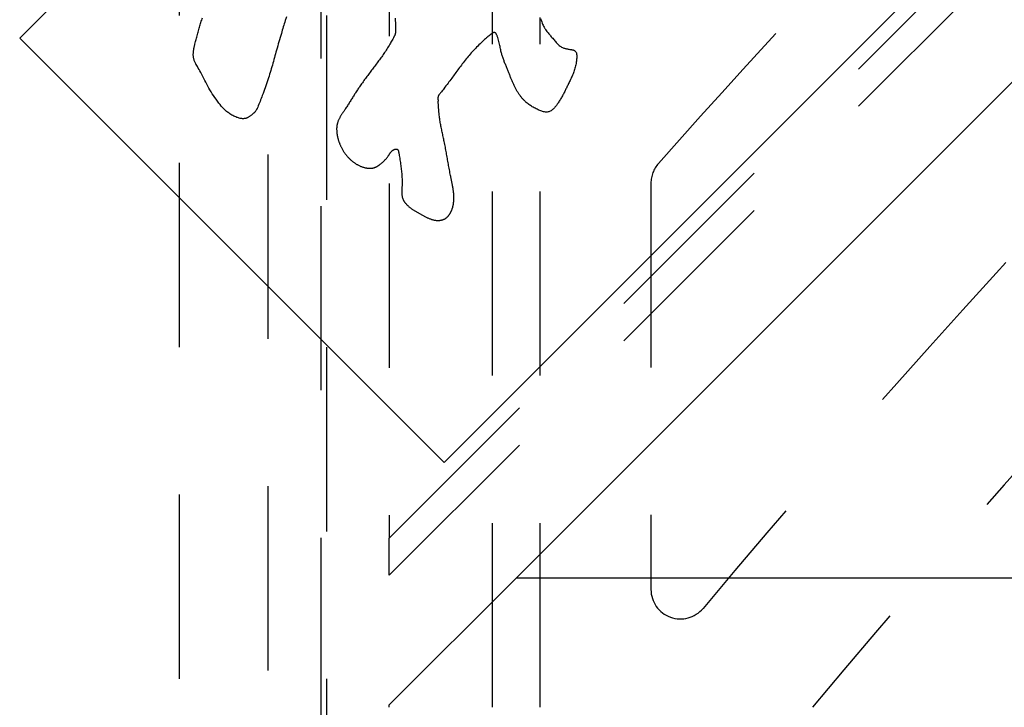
# Model space of a CAD drawing. Extents: x 3.3 to 34.5, y 1 to 22.4.
# Tile 6 of 34: x 4.153 to 4.821, y 11.569 to 12.035. Entities that reach past the tile are written whole.
import ezdxf

# ---------------------------------------------------------------- set-up
doc = ezdxf.new("R2010")
doc.units = 0
doc.linetypes.add('HIDDEN', pattern=[0.1875, 0.125, -0.0625])
doc.layers.add('ACSRY', color=30, linetype='CONTINUOUS')

msp = doc.modelspace()

# ---------------------------------------------------------------- linework, layer by layer
at = {"layer": 'ACSRY', "color": 30, "linetype": 'HIDDEN'}
for p, q in [((4.32182, 1.46864), (4.32182, 13.06684)), ((4.40395, 13.04897), (4.40395, 11.68338)), ((4.26166, 1.68795), (4.26166, 12.84753)), ((4.3575, 12.80863), (4.3575, 1.72685)), ((4.36153, 1.78782), (4.36153, 12.74766)), ((4.40395, 11.68338), (5.45371, 12.73314)), ((4.474, 11.56856), (4.474, 12.73272)), ((4.40395, 11.6581), (5.45371, 12.70786)), ((4.50637, 11.56856), (4.50637, 12.03658)), ((4.58145, 11.92419), (4.58145, 11.64853)), ((4.40395, 11.6581), (4.40395, 11.68338)), ((4.40395, 11.57024), (4.48995, 11.65624))]:
    msp.add_line(p, q, dxfattribs=at)
at = {"layer": 'ACSRY', "color": 30, "linetype": 'CONTINUOUS'}
for p, q in [((4.15333, 12.02248), (5.08671, 12.95586)), ((5.3745, 12.66807), (4.44112, 11.73469)), ((4.48995, 11.65624), (4.98027, 12.14656)), ((4.44112, 11.73469), (4.15333, 12.02248)), ((15.27895, 11.65624), (4.48995, 11.65624)), ((4.40395, 11.56856), (4.40395, 11.57024))]:
    msp.add_line(p, q, dxfattribs=at)
for points in [[(4.40638, 12.0558, 0.000012), (4.40664, 12.05266, -0.000087)], [(4.33425, 12.03693, 0.022017), (4.33348, 12.0345, 0.010048), (4.33082, 12.02576, 0.001976), (4.3275, 12.01438, 0.004136), (4.3247, 12.00421, 0.001124), (4.32172, 11.99429, -0.013035), (4.31786, 11.98361, -0.010192), (4.31477, 11.97568, -0.00393), (4.31402, 11.97386, -0.020359), (4.31433, 11.97474, -0.000127), (4.31423, 11.97462), (4.31384, 11.97382, -0.004321), (4.31354, 11.97331, -0.036189), (4.31327, 11.97297, -0.025027), (4.31292, 11.97257, -0.003404), (4.31252, 11.97214, -0.013201), (4.3121, 11.97174, -0.015784), (4.31167, 11.97137, -0.007678), (4.31124, 11.97101, -0.00311), (4.31075, 11.97061, -0.00106), (4.31014, 11.97012, -0.003053), (4.30947, 11.96961, -0.009221), (4.30881, 11.96915, -0.013352), (4.30815, 11.96874, -0.014391), (4.30747, 11.9684, -0.027592), (4.30667, 11.96812, -0.042482), (4.30564, 11.96795, -0.033956), (4.30449, 11.9679, -0.033862), (4.30334, 11.96802, -0.033077), (4.30221, 11.96826, -0.022128), (4.3011, 11.9686, -0.018081), (4.29992, 11.96904, -0.016396), (4.29859, 11.96964, -0.015793), (4.29722, 11.97038, -0.021965), (4.29592, 11.97124, -0.015422), (4.29477, 11.97202, 0.008973), (4.29368, 11.97275, -0.030366), (4.2918, 11.97457, -0.039084), (4.28845, 11.97852, -0.015993), (4.28471, 11.98359, -0.021258), (4.28168, 11.9887, -0.023421), (4.27895, 11.99391, -0.002578), (4.27608, 11.99925, 0.004771), (4.27385, 12.00325, 0.002757), (4.27305, 12.00463, 0.008653), (4.2729, 12.00486, -0.007002), (4.27254, 12.00553, -0.009913), (4.27205, 12.0065, -0.011902), (4.27169, 12.00738, -0.022482), (4.27144, 12.0082, -0.023446), (4.27126, 12.00907, -0.01916), (4.27114, 12.00997, -0.018468), (4.27109, 12.01087, -0.017208), (4.27109, 12.01178, -0.013833), (4.27114, 12.01269, -0.012088), (4.27123, 12.01362, -0.010857), (4.27137, 12.0146, -0.009262), (4.27154, 12.01559, -0.008366), (4.27175, 12.01659, -0.006539), (4.27197, 12.01753, -0.003241), (4.27221, 12.01852, -0.003994), (4.27264, 12.02021, -0.002749), (4.27343, 12.02318, -0.00143), (4.2744, 12.0267, -0.002263), (4.27534, 12.03002, -0.002862), (4.27627, 12.03316, -0.00166), (4.27726, 12.03642, -0.002203)], [(4.40796, 12.03606, -0.000699), (4.40803, 12.03509, -0.001187), (4.40808, 12.03415, -0.001613), (4.40813, 12.03323, -0.001674), (4.40817, 12.03231, -0.001897), (4.40821, 12.03137, -0.002365), (4.40824, 12.03041, -0.00234), (4.40825, 12.0295, -0.002452), (4.40826, 12.02873, -0.002481), (4.40826, 12.02818, -0.001555), (4.40826, 12.02789, -0.002342), (4.40825, 12.0277, -0.003341), (4.40825, 12.02748, -0.001597), (4.40824, 12.02723, -0.003408), (4.40823, 12.02699, -0.005082), (4.40821, 12.02676, -0.005292), (4.40819, 12.02653, -0.00551), (4.40816, 12.0263, -0.006544), (4.40812, 12.02606, -0.007447), (4.40808, 12.02584, -0.008268), (4.40803, 12.02561, -0.008624), (4.40797, 12.02539, -0.008697), (4.40791, 12.02518, -0.008554), (4.40784, 12.02496, -0.007633), (4.40776, 12.02475, -0.006642), (4.40768, 12.02454, -0.005892), (4.4076, 12.02434, -0.005547), (4.4075, 12.02412, -0.004526), (4.4074, 12.0239, -0.003794), (4.40731, 12.02371, -0.006275), (4.40723, 12.02356, -0.002262), (4.40711, 12.0233, 0.007943), (4.40679, 12.02266, -0.010288), (4.40595, 12.02114, -0.009577), (4.40432, 12.01835, -0.005098), (4.4023, 12.01507, -0.006965), (4.40031, 12.01206, -0.00893), (4.39832, 12.00924, -0.005391), (4.39625, 12.00641, -0.002827), (4.39413, 12.00356, -0.002038), (4.39201, 12.00075, -0.001002), (4.38988, 11.99794, 0.000689), (4.38777, 11.99511, 0.002287), (4.38572, 11.99229, 0.004365), (4.38384, 11.98959, 0.004442), (4.38235, 11.98739, 0.00317), (4.38146, 11.98603, 0.00457), (4.38082, 11.98502, 0.002492), (4.3801, 11.98387, -0.000109), (4.37932, 11.98263, 0.000743), (4.37857, 11.98141, 0.000822), (4.37783, 11.98022, -0.000073), (4.37708, 11.97902, -0.000614), (4.37633, 11.97781, -0.000928), (4.37556, 11.97659, -0.001417), (4.37479, 11.97539, -0.002179), (4.37401, 11.9742, -0.00207), (4.37333, 11.97317, -0.001546), (4.37281, 11.9724, -0.001174), (4.37237, 11.97175, 0.001073), (4.3719, 11.97105, 0.002458), (4.37143, 11.97031, 0.003719), (4.37098, 11.96959, 0.005303), (4.37055, 11.96886, 0.006919), (4.37015, 11.96812, 0.00808), (4.36977, 11.96737, 0.009437), (4.36943, 11.96661, 0.011527), (4.36913, 11.96584, 0.014381), (4.36887, 11.96505, 0.013543), (4.36867, 11.96432, 0.01199), (4.36854, 11.96371, 0.014391), (4.36846, 11.96315, 0.011423), (4.36839, 11.96256, 0.007951), (4.36833, 11.96196, 0.009041), (4.3683, 11.96135, 0.009408), (4.3683, 11.96075, 0.008142), (4.36831, 11.96014, 0.007421), (4.36834, 11.95953, 0.00725), (4.36838, 11.95892, 0.006657), (4.36845, 11.95831, 0.005711), (4.36852, 11.95772, 0.006062), (4.36862, 11.95708, 0.006361), (4.36874, 11.95637, 0.005565), (4.36889, 11.95563, 0.006093), (4.36905, 11.95491, 0.006791), (4.36923, 11.95421, 0.006374), (4.36943, 11.95351, 0.006007), (4.36964, 11.95281, 0.006021), (4.36987, 11.95212, 0.006221), (4.37012, 11.95143, 0.006408), (4.37039, 11.95075, 0.005842), (4.37067, 11.95008, 0.004962), (4.37095, 11.94944, 0.006387), (4.37129, 11.94873, 0.007473), (4.37172, 11.94789, 0.00624), (4.3722, 11.947, 0.007404), (4.3727, 11.94615, 0.008787), (4.37322, 11.94533, 0.008168), (4.37378, 11.94453, 0.007809), (4.37435, 11.94373, 0.008352), (4.37496, 11.94296, 0.008598), (4.37559, 11.94221, 0.008504), (4.37624, 11.94149, 0.008892), (4.37693, 11.94078, 0.009553), (4.37765, 11.9401, 0.009064), (4.37837, 11.93946, 0.008682), (4.37906, 11.93889, 0.009554), (4.37975, 11.93836, 0.009194), (4.38047, 11.93786, 0.008568), (4.38121, 11.93737, 0.009132), (4.38196, 11.93692, 0.009767), (4.38273, 11.93649, 0.010134), (4.38353, 11.9361, 0.009809), (4.38433, 11.93573, 0.009252), (4.38513, 11.93541, 0.0109), (4.38598, 11.93511, 0.013095), (4.38689, 11.93484, 0.009853), (4.38769, 11.93463, 0.007069), (4.38823, 11.93451, 0.011031), (4.38863, 11.93444, 0.008485), (4.38907, 11.93437, 0.003756), (4.38954, 11.93431, 0.007253), (4.38999, 11.93426, 0.009504), (4.39044, 11.93424, 0.009235), (4.39089, 11.93422, 0.009221), (4.39134, 11.93423, 0.01017), (4.39179, 11.93426, 0.011393), (4.39223, 11.9343, 0.012581), (4.39268, 11.93437, 0.012395), (4.3931, 11.93446, 0.012556), (4.3935, 11.93456, 0.013473), (4.39387, 11.93468, 0.011807), (4.39425, 11.93482, 0.010226), (4.39462, 11.93498, 0.009944), (4.39498, 11.93515, 0.009308), (4.39534, 11.93533, 0.008111), (4.39569, 11.93552, 0.007714), (4.39604, 11.93572, 0.007591), (4.3964, 11.93594, 0.006012), (4.39673, 11.93616, 0.00396), (4.39703, 11.93637, 0.005851), (4.39739, 11.93662, 0.006372), (4.3979, 11.937, 0.004596), (4.39847, 11.93745, 0.006426), (4.39902, 11.93791, 0.007907), (4.39955, 11.93838, 0.007217), (4.40007, 11.93887, 0.006931), (4.40058, 11.93937, 0.007274), (4.40108, 11.93989, 0.007196), (4.40155, 11.94042, 0.006781), (4.40202, 11.94097, 0.007129), (4.40247, 11.94154, 0.007653), (4.40293, 11.94215, 0.006433), (4.40334, 11.94272, 0.00562), (4.40367, 11.94321, 0.005564), (4.40396, 11.94364, 0.001439), (4.40424, 11.94406, -0.002186), (4.40452, 11.94447, -0.004695), (4.40482, 11.94488, -0.007685), (4.40512, 11.94527, -0.011868), (4.40545, 11.94564, -0.014117), (4.40579, 11.94599, -0.015438), (4.40614, 11.9463, -0.02207), (4.40655, 11.94659, -0.030876), (4.40701, 11.94684, -0.023891), (4.40744, 11.94703, -0.018087), (4.40772, 11.94713, -0.027176), (4.40791, 11.94717, -0.01697), (4.40807, 11.94721, -0.001748), (4.40822, 11.94723, -0.010364), (4.40838, 11.94726, -0.012945), (4.40853, 11.94727, -0.012299), (4.40868, 11.94727, -0.013926), (4.40883, 11.94727, -0.017096), (4.40898, 11.94725, -0.017793), (4.40911, 11.94723, -0.017387), (4.40924, 11.9472, -0.025303), (4.40937, 11.94715, -0.033568), (4.40951, 11.94707, -0.032184), (4.40964, 11.94696, -0.038112), (4.40977, 11.94683, -0.038779), (4.40988, 11.94668, -0.032438), (4.40998, 11.9465, -0.025041), (4.41006, 11.94632, -0.017523), (4.41013, 11.94613, -0.017727), (4.41019, 11.9459, -0.017021), (4.41026, 11.94564, -0.007483), (4.4103, 11.94545, 0.002715), (4.41031, 11.94538, -0.025378), (4.41038, 11.94497, -0.003032), (4.41058, 11.94378, -0.000361), (4.41087, 11.94204, -0.00046), (4.41119, 11.94007, -0.000882), (4.4115, 11.93806, -0.001778), (4.41178, 11.93615, -0.002836), (4.41203, 11.93431, -0.003794), (4.41224, 11.93249, -0.004319), (4.41242, 11.9307, -0.004849), (4.41255, 11.92893, -0.006187), (4.41264, 11.92711, -0.007661), (4.41267, 11.92521, -0.006477), (4.41266, 11.92345, -0.005788), (4.41262, 11.92211, -0.006621), (4.41257, 11.92111, -0.002998), (4.41253, 11.92037, 0.000976), (4.4125, 11.91972, 0.002221), (4.41248, 11.91903, 0.003179), (4.41246, 11.91833, 0.005359), (4.41247, 11.91763, 0.007351), (4.41249, 11.91694, 0.00889), (4.41255, 11.91626, 0.010838), (4.41263, 11.91559, 0.013611), (4.41276, 11.91491, 0.014731), (4.41292, 11.91427, 0.016448), (4.41311, 11.91369, 0.01789), (4.41332, 11.91317, 0.015559), (4.41355, 11.91269, 0.014477), (4.4138, 11.91223, 0.013119), (4.41408, 11.91178, 0.011359), (4.41437, 11.91134, 0.010701), (4.41469, 11.9109, 0.010338), (4.41503, 11.91048, 0.009597), (4.41539, 11.91007, 0.008281), (4.41575, 11.90967, 0.006996), (4.41612, 11.9093, 0.007575), (4.41652, 11.90891, 0.007099), (4.41702, 11.90845, 0.006823), (4.41762, 11.90793, 0.008618), (4.41832, 11.90737, 0.00802), (4.41906, 11.90681, 0.007664), (4.41981, 11.90628, 0.007768), (4.42057, 11.90578, 0.006432), (4.42133, 11.9053, 0.005328), (4.42211, 11.90483, 0.004602), (4.4229, 11.90437, 0.003901), (4.4237, 11.90392, 0.002975), (4.4245, 11.90348, 0.002057), (4.42531, 11.90305, 0.000947), (4.42612, 11.90261, 0.000544), (4.42693, 11.90218, 0.000738), (4.42774, 11.90175, 0.001618), (4.42855, 11.90133, 0.003406), (4.42937, 11.90093, 0.004916), (4.43019, 11.90054, 0.006556), (4.43103, 11.90019, 0.007912), (4.43187, 11.89986, 0.009386), (4.43271, 11.89957, 0.011299), (4.43358, 11.89932, 0.013558), (4.43447, 11.89911, 0.014092), (4.43534, 11.89897, 0.015642), (4.43613, 11.89889, 0.015702), (4.4368, 11.89886, 0.011439), (4.43731, 11.89886, 0.012399), (4.43776, 11.89888, 0.011291), (4.43823, 11.89892, 0.008317), (4.43871, 11.89898, 0.010638), (4.43919, 11.89906, 0.012321), (4.43965, 11.89917, 0.012073), (4.44011, 11.89929, 0.012367), (4.44056, 11.89944, 0.01353), (4.441, 11.89962, 0.014073), (4.44142, 11.89982, 0.015083), (4.44181, 11.90003, 0.014717), (4.44215, 11.90024, 0.012395), (4.44244, 11.90043, 0.012967), (4.4427, 11.90063, 0.011218), (4.44296, 11.90085, 0.008922), (4.44322, 11.90107, 0.009385), (4.44346, 11.90131, 0.009559), (4.4437, 11.90156, 0.008675), (4.44393, 11.90181, 0.007957), (4.44415, 11.90207, 0.00764), (4.44437, 11.90234, 0.007375), (4.44457, 11.90261, 0.006268), (4.44479, 11.90292, 0.007382), (4.44503, 11.90328, 0.009176), (4.4453, 11.90372, 0.007855), (4.44558, 11.90421, 0.008663), (4.44583, 11.90469, 0.009866), (4.44606, 11.90517, 0.00871), (4.44628, 11.90567, 0.007858), (4.44648, 11.90617, 0.007907), (4.44666, 11.90668, 0.00782), (4.44683, 11.90719, 0.007382), (4.44698, 11.90771, 0.007073), (4.44712, 11.90823, 0.006913), (4.44724, 11.90875, 0.006494), (4.44735, 11.90926, 0.005912), (4.44744, 11.90974, 0.005888), (4.44752, 11.91023, 0.005512), (4.44759, 11.91071, 0.005094), (4.44765, 11.9112, 0.005081), (4.4477, 11.91169, 0.004968), (4.44774, 11.91218, 0.004598), (4.44777, 11.91267, 0.004559), (4.44779, 11.91316, 0.004868), (4.4478, 11.91365, 0.004096), (4.4478, 11.91414, 0.002052), (4.4478, 11.91467, 0.005587), (4.44778, 11.9154, 0.008041), (4.44772, 11.91648, 0.005264), (4.44762, 11.91772, 0.006453), (4.44749, 11.9189, 0.007877), (4.44734, 11.92003, 0.005676), (4.44716, 11.92118, 0.004068), (4.44696, 11.92234, 0.003714), (4.44674, 11.92349, 0.003158), (4.44651, 11.92464, 0.002051), (4.44627, 11.92579, 0.001264), (4.44604, 11.92693, 0.000692), (4.4458, 11.92808, -0.000523), (4.44551, 11.92946, -0.001879), (4.44516, 11.93127, -0.001496), (4.44477, 11.93328, -0.001471), (4.44441, 11.93521, -0.001512), (4.44408, 11.93709, -0.00087), (4.44374, 11.939, -0.000381), (4.4434, 11.94092, -0.000054), (4.44306, 11.94283, 0.00026), (4.44272, 11.94474, 0.00065), (4.44237, 11.94664, 0.001069), (4.44201, 11.94856, 0.001592), (4.44164, 11.95049, 0.001728), (4.44126, 11.95233, 0.001814), (4.44092, 11.95399, 0.00178), (4.44057, 11.95557, 0.00079), (4.44022, 11.95719, -0.000012), (4.43987, 11.95882, -0.00058), (4.43953, 11.96044, -0.001247), (4.43919, 11.96206, -0.002146), (4.43888, 11.96369, -0.002614), (4.43858, 11.9653, -0.002912), (4.43831, 11.96689, -0.004261), (4.43807, 11.96854, -0.0062), (4.43786, 11.97026, -0.004861), (4.43771, 11.97168, -0.003256), (4.43763, 11.97249, -0.005779), (4.43759, 11.97302, -0.003157), (4.43755, 11.97365, 0.000801), (4.4375, 11.97437, -0.00059), (4.43746, 11.97507, -0.001093), (4.43742, 11.97572, -0.001084), (4.43738, 11.97631, 0.001071), (4.43733, 11.97708, 0.003551), (4.43723, 11.97828, 0.001817), (4.4371, 11.97986, 0.000854)], [(4.50658, 12.03587, 0.016878), (4.50773, 12.03273, 0.019079), (4.50893, 12.03006, 0.020412), (4.50995, 12.02831, 0.032249), (4.51085, 12.02712, 0.018994), (4.5117, 12.02606, 0.003135), (4.51255, 12.02504, 0.005153), (4.51343, 12.02402, 0.00317), (4.51434, 12.02296, -0.002644), (4.51527, 12.02185, -0.002975), (4.51622, 12.02072, 0.001086), (4.51718, 12.0196, 0.007384), (4.51819, 12.01853, 0.017428), (4.51929, 12.01756, 0.021562), (4.52037, 12.01676, 0.026811), (4.52136, 12.01621, 0.034489), (4.5223, 12.01583, 0.025054), (4.52324, 12.01553, 0.017096), (4.52425, 12.01529, 0.014875), (4.52533, 12.01508, 0.009476), (4.52635, 12.01491, 0.004863), (4.52713, 12.0148, 0.001351), (4.52778, 12.01469, -0.007176), (4.52838, 12.01457, -0.013224), (4.52894, 12.01442, -0.018997), (4.52944, 12.01422, -0.034376), (4.52991, 12.01394, -0.052649), (4.53035, 12.01351, -0.06119), (4.53071, 12.01289, -0.073), (4.53093, 12.01209, -0.041986), (4.53107, 12.01137, -0.003812), (4.53116, 12.01083, -0.040359), (4.53112, 12.00964, -0.02971), (4.53088, 12.007, -0.012687), (4.53034, 12.00368, -0.023182), (4.52944, 12.00051, -0.029594), (4.52827, 11.99751, -0.018481), (4.52692, 11.99455, -0.009187), (4.52557, 11.99175, -0.002357), (4.52436, 11.98924, 0.000384), (4.52323, 11.98691, -0.000928), (4.52208, 11.98461, -0.005457), (4.52079, 11.98224, -0.012753), (4.51927, 11.97978, -0.011413), (4.51783, 11.97765, -0.009801), (4.51678, 11.97625, -0.017174), (4.51594, 11.97528, -0.01793), (4.51507, 11.97441, -0.01499), (4.51416, 11.97363, -0.025544), (4.51321, 11.973, -0.03868), (4.51219, 11.97257, -0.051714), (4.51106, 11.97236, -0.05161), (4.50986, 11.97236, -0.045064), (4.50862, 11.97258, -0.035494), (4.50738, 11.97295, -0.023266), (4.50615, 11.97343, -0.016029), (4.5049, 11.97398, -0.009024), (4.50359, 11.97461, -0.00639), (4.50226, 11.97529, -0.008295), (4.50098, 11.97601, -0.009292), (4.49978, 11.97674, -0.009285), (4.49866, 11.9775, -0.013902), (4.4975, 11.9784, -0.018006), (4.49619, 11.97956, -0.015418), (4.49484, 11.98093, -0.016988), (4.49358, 11.9824, -0.017291), (4.49242, 11.98394, -0.013695), (4.49134, 11.98552, -0.012841), (4.49033, 11.98721, -0.012818), (4.48933, 11.98906, -0.010847), (4.48837, 11.99101, -0.009377), (4.48749, 11.993, -0.007745), (4.48666, 11.99498, -0.004662), (4.48587, 11.99696, -0.002031), (4.48504, 11.99904, 0.000888), (4.48412, 12.00131, 0.001062), (4.48316, 12.00368, -0.000583), (4.48223, 12.00602, -0.003391), (4.48136, 12.00837, -0.0079), (4.48057, 12.01077, -0.008951), (4.47993, 12.01295, -0.010213), (4.47953, 12.01466, -0.013453), (4.47924, 12.01613, -0.00612), (4.47896, 12.01763, 0.003981), (4.47858, 12.01932, 0.011047), (4.47806, 12.02124, 0.008825), (4.47756, 12.02293, 0.007314), (4.4772, 12.02396, 0.015596), (4.4769, 12.02464, 0.016781), (4.47657, 12.02529, 0.019684), (4.47617, 12.02587, 0.057491), (4.47569, 12.02624, 0.080749), (4.47523, 12.02641, 0.07773), (4.4749, 12.02639, 0.115248), (4.47463, 12.02628, 0.050858), (4.47432, 12.02612, 0.007042), (4.47402, 12.02594, 0.014353), (4.47374, 12.02575, 0.016872), (4.47342, 12.02551, 0.003534), (4.47296, 12.02517, 0.001457), (4.4724, 12.02474, 0.005137), (4.47181, 12.02427, 0.002068), (4.47144, 12.02399, -0.017046), (4.47136, 12.02395, 0.125176), (4.47053, 12.02324, 0.012891), (4.46799, 12.02098, 0.004282), (4.4647, 12.0179, 0.009172), (4.46168, 12.01479, 0.012943), (4.45891, 12.01166, 0.008777), (4.45617, 12.00839, 0.005987), (4.4535, 12.00505, 0.006089), (4.45099, 12.00174, 0.005433), (4.44863, 11.99852, 0.003172), (4.44634, 11.99535, -0.000237), (4.44384, 11.99196, -0.004813), (4.44098, 11.98824, -0.003747), (4.43874, 11.98539, -0.001819), (4.43804, 11.98451, -0.00598), (4.43804, 11.98453), (4.43785, 11.98427, 0.004074), (4.43753, 11.98379, 0.015348), (4.43731, 11.98337, 0.03265), (4.43716, 11.983, 0.022926), (4.43704, 11.98259, 0.033612), (4.43698, 11.982, 0.043684), (4.437, 11.98108, 0.021428), (4.4371, 11.97986, 0.010293)]]:
    msp.add_lwpolyline(points, format="xyb", dxfattribs=at)
at = {"layer": 'ACSRY', "color": 30, "linetype": 'HIDDEN'}
for centre, radius, start, end in [((9.84145, 7.26774), 7.03, 135.57215, 138.37459), ((9.84145, 7.26774), 6.81, 135.58723, 140.10343), ((9.84145, 7.26774), 6.71, 135.59952, 140.13681), ((4.60145, 11.92419), 0.02, 138.37459, 180), ((4.60145, 11.64853), 0.02, 180.00001, 320.10343)]:
    msp.add_arc(centre, radius, start, end, dxfattribs=at)

doc.saveas('drawing.dxf')
